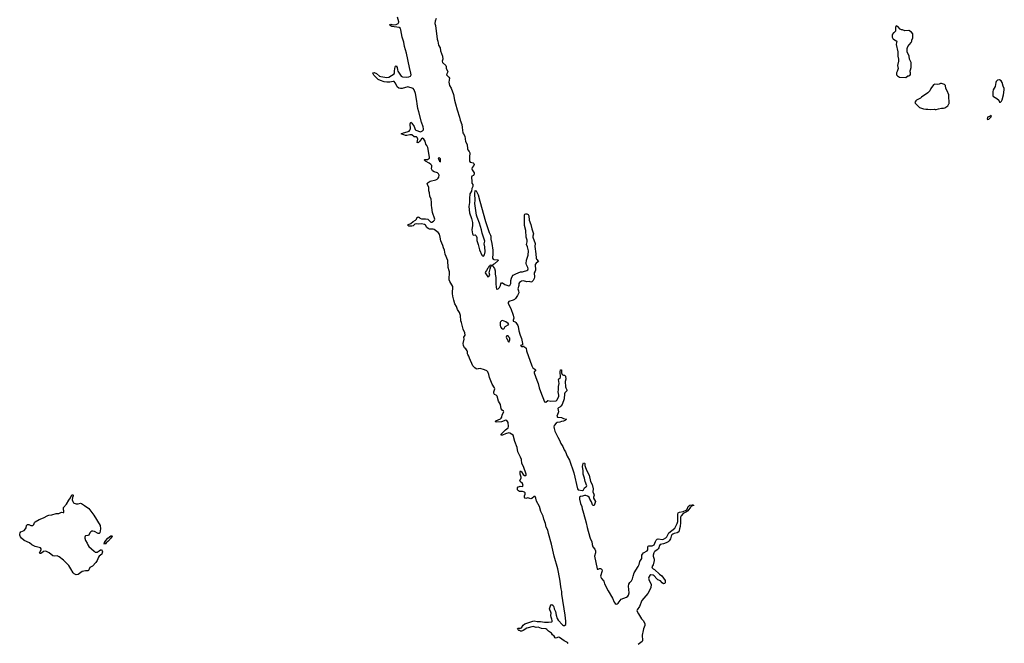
# Model space of a CAD drawing. Header units: inches. Extents: x 1933542 to 2138349, y 524876 to 666658.
# Tile 63 of 81: x 2083398 to 2102103, y 559754 to 571600. Entities that reach past the tile are written whole.
import ezdxf

# ---------------------------------------------------------------- set-up
doc = ezdxf.new("R2010")
doc.units = ezdxf.units.IN
doc.header["$MEASUREMENT"] = 0
for name, color, linetype in [('C0586', 7, 'Continuous'), ('C0595', 7, 'Continuous'), ('C0596', 7, 'Continuous'), ('C0597', 7, 'Continuous'), ('C1506', 7, 'Continuous'), ('C1507', 7, 'Continuous')]:
    doc.layers.add(name, color=color, linetype=linetype)

msp = doc.modelspace()

# ---------------------------------------------------------------- linework, layer by layer
at = {"layer": 'C0586', "color": 6, "elevation": 100}
for points in [[(2084510, 562404), (2084550, 562415), (2084570, 562407), (2084630, 562372), (2084710, 562312), (2084731, 562290), (2084805, 562190), (2084924, 561990), (2084931, 561930), (2084919, 561850), (2084910, 561839), (2084890, 561838), (2084816, 561876), (2084790, 561885), (2084770, 561885), (2084746, 561870), (2084730, 561850), (2084710, 561810), (2084690, 561800), (2084650, 561796), (2084643, 561790), (2084634, 561770), (2084635, 561750), (2084649, 561710), (2084678, 561658), (2084690, 561627), (2084710, 561596), (2084810, 561502), (2084830, 561487), (2084844, 561484), (2084870, 561487), (2084908, 561510), (2084930, 561530), (2084950, 561537), (2084968, 561490), (2084966, 561470), (2084955, 561450), (2084908, 561412), (2084892, 561390), (2084868, 561330), (2084845, 561290), (2084779, 561221), (2084727, 561193), (2084711, 561149), (2084702, 561138), (2084690, 561129), (2084648, 561132), (2084584, 561116), (2084559, 561101), (2084510, 561060), (2084470, 561057), (2084430, 561071), (2084415, 561090), (2084372, 561170), (2084330, 561234), (2084230, 561331), (2084150, 561395), (2084110, 561413), (2084050, 561411), (2084030, 561419), (2083956, 561476), (2083910, 561501), (2083890, 561506), (2083850, 561501), (2083810, 561466), (2083790, 561460), (2083783, 561463), (2083777, 561470), (2083804, 561530), (2083803, 561550), (2083790, 561569), (2083690, 561594), (2083630, 561625), (2083581, 561661), (2083485, 561710), (2083430, 561750), (2083410, 561779), (2083399, 561810), (2083398, 561830), (2083405, 561855), (2083420, 561870), (2083480, 561900), (2083511, 561929), (2083523, 561950), (2083530, 561993), (2083547, 562013), (2083570, 562012), (2083610, 561994), (2083630, 561991), (2083646, 561994), (2083664, 562010), (2083681, 562050), (2083690, 562061), (2083770, 562109), (2083850, 562137), (2083930, 562182), (2083950, 562189), (2084010, 562192), (2084090, 562218), (2084141, 562219), (2084190, 562243), (2084221, 562241), (2084230, 562236), (2084238, 562242), (2084236, 562270), (2084230, 562290), (2084230, 562331), (2084284, 562396), (2084330, 562476), (2084365, 562515), (2084390, 562572), (2084410, 562574), (2084414, 562570), (2084413, 562553), (2084398, 562522), (2084397, 562477), (2084405, 562450), (2084423, 562423), (2084434, 562414), (2084470, 562405)], [(2085010, 561629), (2085005, 561645), (2085009, 561670), (2085033, 561710), (2085070, 561750), (2085130, 561796), (2085150, 561805), (2085156, 561790), (2085130, 561750), (2085118, 561742), (2085110, 561728), (2085070, 561686), (2085039, 561661), (2085030, 561647), (2085015, 561645)]]:
    msp.add_lwpolyline(points, close=True, dxfattribs=at)
at = {"layer": 'C0595', "color": 6, "elevation": 100}
for points in [[(2092962, 560000), (2092950, 559993), (2092930, 559987), (2092910, 559987), (2092890, 559995), (2092883, 560000)], [(2093816, 559750), (2093804, 559770), (2093740, 559800), (2093650, 559864), (2093630, 559870), (2093590, 559851), (2093570, 559858), (2093550, 559891), (2093518, 559918), (2093500, 559950), (2093445, 559985), (2093429, 560000)], [(2095243, 560000), (2095226, 559910), (2095231, 559809), (2095222, 559790), (2095150, 559734)]]:
    msp.add_lwpolyline(points, dxfattribs=at)
at = {"layer": 'C0596', "color": 6, "elevation": 100}
for points in [[(2092883, 560000), (2092868, 560010), (2092863, 560023), (2092853, 560030), (2092861, 560039), (2092910, 560041), (2092930, 560050), (2092964, 560096), (2092997, 560123), (2093143, 560177), (2093170, 560180), (2093230, 560166), (2093290, 560168), (2093370, 560154), (2093444, 560156), (2093510, 560165), (2093514, 560170), (2093514, 560186), (2093510, 560214), (2093492, 560252), (2093485, 560285), (2093493, 560330), (2093490, 560349), (2093467, 560390), (2093463, 560410), (2093467, 560430), (2093490, 560485), (2093507, 560493), (2093510, 560493), (2093530, 560475), (2093546, 560446), (2093554, 560410), (2093577, 560357), (2093588, 560290), (2093610, 560228), (2093630, 560192), (2093710, 560104), (2093730, 560092), (2093748, 560092), (2093771, 560109), (2093775, 560130), (2093774, 560174), (2093761, 560290), (2093700, 560690), (2093697, 560737), (2093685, 560790), (2093658, 560970), (2093618, 561170), (2093550, 561410), (2093499, 561639), (2093441, 561841), (2093430, 561904), (2093399, 561959), (2093388, 562030), (2093358, 562110), (2093342, 562170), (2093298, 562258), (2093270, 562350), (2093213, 562453), (2093203, 562510), (2093190, 562544), (2093170, 562542), (2093130, 562504), (2093110, 562496), (2093072, 562512), (2093050, 562517), (2093010, 562503), (2092992, 562512), (2092985, 562530), (2092987, 562553), (2093002, 562590), (2093001, 562610), (2092990, 562623), (2092970, 562634), (2092950, 562638), (2092890, 562641), (2092872, 562652), (2092856, 562670), (2092852, 562690), (2092855, 562710), (2092870, 562727), (2092890, 562736), (2092903, 562737), (2092950, 562731), (2092965, 562750), (2092951, 562790), (2092904, 562830), (2092900, 562850), (2092925, 562890), (2092924, 562910), (2092903, 562970), (2092903, 563017), (2092910, 563028), (2092930, 563012), (2092964, 562964), (2092990, 562940), (2093010, 562941), (2093015, 562945), (2093020, 562950), (2093019, 562970), (2092970, 563110), (2092940, 563170), (2092930, 563243), (2092914, 563290), (2092858, 563390), (2092848, 563472), (2092805, 563585), (2092770, 563706), (2092743, 563730), (2092710, 563747), (2092690, 563751), (2092626, 563734), (2092570, 563708), (2092545, 563710), (2092543, 563730), (2092628, 563812), (2092678, 563850), (2092686, 563874), (2092675, 563950), (2092667, 563970), (2092650, 563986), (2092630, 563993), (2092550, 563960), (2092450, 563954), (2092433, 563970), (2092442, 563978), (2092530, 564016), (2092547, 564030), (2092556, 564050), (2092565, 564095), (2092597, 564150), (2092590, 564165), (2092564, 564184), (2092544, 564210), (2092532, 564290), (2092491, 564351), (2092467, 564450), (2092450, 564469), (2092420, 564480), (2092410, 564490), (2092406, 564506), (2092406, 564530), (2092426, 564590), (2092419, 564610), (2092376, 564676), (2092324, 564804), (2092310, 564860), (2092290, 564909), (2092273, 564930), (2092226, 564950), (2092147, 564973), (2092109, 564971), (2092090, 564961), (2092070, 564966), (2092046, 564990), (2092023, 565003), (2092004, 565024), (2091940, 565170), (2091929, 565209), (2091910, 565238), (2091906, 565250), (2091906, 565290), (2091900, 565310), (2091871, 565350), (2091850, 565370), (2091830, 565410), (2091825, 565450), (2091839, 565530), (2091835, 565570), (2091858, 565610), (2091856, 565650), (2091821, 565721), (2091791, 565849), (2091777, 565877), (2091770, 565982), (2091750, 566036), (2091716, 566096), (2091697, 566150), (2091665, 566205), (2091645, 566270), (2091626, 566346), (2091618, 566398), (2091624, 566530), (2091610, 566566), (2091569, 566629), (2091558, 566658), (2091561, 566810), (2091559, 566830), (2091537, 566890), (2091530, 567024), (2091483, 567143), (2091470, 567219), (2091446, 567266), (2091435, 567310), (2091397, 567397), (2091388, 567470), (2091370, 567525), (2091350, 567557), (2091270, 567617), (2091250, 567622), (2091183, 567623), (2091155, 567635), (2091135, 567655), (2091110, 567698), (2091090, 567711), (2091030, 567720), (2090970, 567717), (2090930, 567723), (2090906, 567714), (2090870, 567685), (2090850, 567679), (2090790, 567679), (2090772, 567690), (2090785, 567710), (2090830, 567727), (2090870, 567768), (2090916, 567790), (2090934, 567810), (2090944, 567836), (2090970, 567855), (2090990, 567843), (2091002, 567830), (2091030, 567819), (2091110, 567820), (2091150, 567809), (2091173, 567793), (2091210, 567751), (2091230, 567752), (2091259, 567770), (2091279, 567790), (2091284, 567810), (2091240, 567940), (2091230, 568030), (2091219, 568070), (2091221, 568130), (2091213, 568190), (2091190, 568250), (2091183, 568310), (2091172, 568350), (2091173, 568410), (2091144, 568470), (2091140, 568490), (2091156, 568510), (2091194, 568530), (2091302, 568558), (2091330, 568573), (2091350, 568590), (2091363, 568610), (2091365, 568645), (2091355, 568675), (2091334, 568694), (2091270, 568710), (2091239, 568730), (2091221, 568770), (2091229, 568810), (2091225, 568830), (2091210, 568850), (2091177, 568877), (2091110, 568910), (2091085, 568930), (2091085, 568935), (2091097, 568943), (2091150, 568945), (2091166, 568954), (2091180, 568970), (2091182, 568990), (2091150, 569170), (2091133, 569210), (2091116, 569236), (2091100, 569290), (2091078, 569330), (2091050, 569348), (2091030, 569339), (2090996, 569284), (2090970, 569259), (2090950, 569270), (2090959, 569330), (2090950, 569360), (2090934, 569374), (2090890, 569378), (2090850, 569410), (2090833, 569413), (2090810, 569413), (2090750, 569402), (2090730, 569403), (2090695, 569410), (2090645, 569430), (2090692, 569450), (2090761, 569470), (2090795, 569485), (2090810, 569500), (2090822, 569530), (2090818, 569622), (2090821, 569639), (2090830, 569651), (2090850, 569637), (2090890, 569570), (2090912, 569512), (2090923, 569503), (2091010, 569467), (2091051, 569490), (2091068, 569510), (2091069, 569530), (2091062, 569562), (2091030, 569653), (2090981, 569850), (2090960, 569910), (2090950, 570000)], [(2091678, 570000), (2091707, 569890), (2091754, 569750), (2091767, 569690), (2091800, 569610), (2091803, 569550), (2091819, 569450), (2091826, 569430), (2091852, 569390), (2091866, 569286), (2091900, 569230), (2091904, 569150), (2091910, 569130), (2091937, 569097), (2091951, 569070), (2091950, 569050), (2091940, 569010), (2091942, 568910), (2091956, 568896), (2091990, 568890), (2092010, 568881), (2092022, 568870), (2092030, 568850), (2092022, 568830), (2091993, 568790), (2091990, 568770), (2091994, 568750), (2092029, 568690), (2092034, 568670), (2092027, 568653), (2092017, 568643), (2091986, 568630), (2091980, 568610), (2091984, 568524), (2091990, 568497), (2092005, 568470), (2092005, 568430), (2091990, 568394), (2091979, 568341), (2091950, 568291), (2091946, 568270), (2091942, 568230), (2091943, 568130), (2091932, 568050), (2091944, 567930), (2091981, 567821), (2091999, 567750), (2092000, 567690), (2091989, 567610), (2092002, 567530), (2092010, 567506), (2092050, 567512), (2092070, 567492), (2092081, 567461), (2092084, 567404), (2092108, 567330), (2092131, 567230), (2092179, 567130), (2092190, 567116), (2092210, 567111), (2092230, 567136), (2092241, 567190), (2092234, 567286), (2092223, 567343), (2092231, 567390), (2092230, 567410), (2092183, 567543), (2092168, 567610), (2092130, 567734), (2092091, 567851), (2092074, 567890), (2092047, 568110), (2092050, 568170), (2092045, 568290), (2092050, 568354), (2092070, 568352), (2092110, 568271), (2092138, 568150), (2092244, 567764), (2092317, 567557), (2092343, 567510), (2092349, 567490), (2092348, 567432), (2092368, 567348), (2092384, 567224), (2092388, 567150), (2092382, 567070), (2092391, 567051), (2092405, 567045), (2092477, 567037), (2092494, 567030), (2092479, 567021), (2092418, 566962), (2092393, 566950), (2092390, 566942), (2092372, 566930), (2092390, 566918), (2092401, 566901), (2092415, 566875), (2092428, 566830), (2092428, 566768), (2092444, 566704), (2092445, 566590), (2092451, 566510), (2092454, 566490), (2092461, 566481), (2092470, 566478), (2092476, 566484), (2092490, 566488), (2092497, 566503), (2092510, 566513), (2092532, 566550), (2092536, 566584), (2092550, 566601), (2092570, 566601), (2092617, 566570), (2092669, 566550), (2092690, 566545), (2092710, 566552), (2092728, 566590), (2092731, 566649), (2092741, 566690), (2092756, 566724), (2092775, 566745), (2092825, 566775), (2092868, 566790), (2092910, 566811), (2092950, 566810), (2092970, 566814), (2093030, 566834), (2093051, 566849), (2093055, 566870), (2093053, 566890), (2093024, 566944), (2093019, 566970), (2093027, 567033), (2093058, 567130), (2093064, 567210), (2093046, 567286), (2093023, 567330), (2093037, 567383), (2093038, 567410), (2093019, 567470), (2093016, 567596), (2092990, 567690), (2092987, 567873), (2092989, 567891), (2092997, 567903), (2093010, 567911), (2093029, 567911), (2093057, 567897), (2093070, 567872), (2093079, 567790), (2093110, 567711), (2093124, 567630), (2093155, 567550), (2093157, 567530), (2093147, 567490), (2093149, 567470), (2093190, 567350), (2093183, 567290), (2093204, 567150), (2093208, 567068), (2093213, 567050), (2093255, 567010), (2093207, 566973), (2093193, 566950), (2093196, 566844), (2093190, 566821), (2093169, 566790), (2093176, 566710), (2093170, 566682), (2093150, 566643), (2093130, 566620), (2093110, 566615), (2093084, 566624), (2093030, 566623), (2092970, 566640), (2092930, 566631), (2092891, 566610), (2092880, 566590), (2092877, 566550), (2092862, 566490), (2092875, 566450), (2092877, 566410), (2092856, 566364), (2092817, 566303), (2092796, 566284), (2092770, 566272), (2092690, 566250), (2092676, 566230), (2092676, 566210), (2092730, 566111), (2092775, 565990), (2092785, 565930), (2092771, 565890), (2092771, 565871), (2092810, 565859), (2092820, 565850), (2092860, 565790), (2092868, 565770), (2092878, 565690), (2092905, 565605), (2092930, 565545), (2092951, 565449), (2092950, 565426), (2092914, 565410), (2092930, 565394), (2092950, 565394), (2092970, 565402), (2092974, 565394), (2093011, 565370), (2093019, 565359), (2093027, 565310), (2093127, 565027), (2093149, 564989), (2093204, 564950), (2093174, 564910), (2093174, 564890), (2093219, 564750), (2093247, 564690), (2093264, 564610), (2093290, 564535), (2093370, 564344), (2093390, 564336), (2093430, 564367), (2093490, 564353), (2093590, 564363), (2093610, 564381), (2093638, 564450), (2093638, 564470), (2093627, 564530), (2093632, 564572), (2093632, 564630), (2093648, 564690), (2093633, 564767), (2093639, 564781), (2093663, 564797), (2093674, 564810), (2093665, 564910), (2093670, 564952), (2093691, 564950), (2093691, 564890), (2093702, 564862), (2093728, 564848), (2093750, 564847), (2093768, 564828), (2093773, 564770), (2093763, 564730), (2093768, 564628), (2093770, 564610), (2093794, 564570), (2093789, 564550), (2093753, 564510), (2093746, 564494), (2093740, 564400), (2093702, 564290), (2093681, 564259), (2093659, 564241), (2093632, 564230), (2093624, 564216), (2093632, 564150), (2093629, 564130), (2093603, 564070), (2093616, 564050), (2093690, 564046), (2093730, 564023), (2093783, 564010), (2093774, 564006), (2093764, 563990), (2093730, 563972), (2093690, 563969), (2093662, 563958), (2093610, 563949), (2093590, 563936), (2093553, 563890), (2093548, 563868), (2093553, 563833), (2093567, 563787), (2093620, 563670), (2093654, 563610), (2093679, 563550), (2093718, 563490), (2093741, 563430), (2093769, 563389), (2093797, 563310), (2093840, 563230), (2093923, 562990), (2093992, 562690), (2094010, 562670), (2094090, 562654), (2094109, 562670), (2094130, 562706), (2094150, 562724), (2094165, 562730), (2094174, 562746), (2094142, 562830), (2094129, 562890), (2094102, 562970), (2094100, 563030), (2094088, 563110), (2094101, 563170), (2094110, 563185), (2094130, 563179), (2094134, 563170), (2094133, 563130), (2094139, 563110), (2094164, 563044), (2094213, 562950), (2094242, 562830), (2094276, 562770), (2094293, 562690), (2094287, 562630), (2094306, 562590), (2094309, 562570), (2094299, 562530), (2094299, 562510), (2094334, 562450), (2094320, 562390), (2094310, 562372), (2094290, 562372), (2094282, 562382), (2094260, 562440), (2094231, 562490), (2094215, 562530), (2094187, 562550), (2094150, 562564), (2094130, 562562), (2094090, 562547), (2094050, 562543), (2094035, 562530), (2094030, 562510), (2094031, 562490), (2094054, 562410), (2094079, 562350), (2094084, 562310), (2094098, 562270), (2094138, 562110), (2094162, 562042), (2094177, 561957), (2094230, 561771), (2094244, 561730), (2094265, 561690), (2094273, 561630), (2094287, 561590), (2094322, 561542), (2094337, 561510), (2094335, 561470), (2094315, 561410), (2094367, 561170), (2094370, 561164), (2094390, 561164), (2094410, 561173), (2094430, 561175), (2094446, 561166), (2094455, 561155), (2094460, 561130), (2094433, 561030), (2094438, 561010), (2094450, 560987), (2094493, 560933), (2094510, 560883), (2094574, 560754), (2094659, 560610), (2094690, 560533), (2094710, 560508), (2094730, 560498), (2094750, 560503), (2094765, 560515), (2094804, 560570), (2094826, 560590), (2094927, 560633), (2094949, 560651), (2094964, 560670), (2094974, 560714), (2094962, 560838), (2094970, 560877), (2094990, 560910), (2095018, 560942), (2095039, 560981), (2095050, 561031), (2095070, 561090), (2095150, 561211), (2095166, 561254), (2095177, 561310), (2095214, 561366), (2095218, 561430), (2095227, 561450), (2095250, 561476), (2095318, 561510), (2095330, 561530), (2095332, 561588), (2095340, 561600), (2095351, 561609), (2095412, 561608), (2095450, 561624), (2095476, 561690), (2095488, 561712), (2095510, 561734), (2095530, 561742), (2095610, 561729), (2095630, 561731), (2095670, 561755), (2095690, 561776), (2095717, 561830), (2095731, 561850), (2095841, 561939), (2095891, 562029), (2095901, 562070), (2095901, 562210), (2095910, 562233), (2095932, 562248), (2095999, 562261), (2096057, 562283), (2096076, 562304), (2096097, 562350), (2096130, 562376), (2096170, 562385), (2096185, 562385), (2096200, 562380), (2096204, 562370), (2096163, 562357), (2096140, 562340), (2096093, 562270), (2096067, 562250), (2096001, 562219), (2095963, 562177), (2095952, 562148), (2095954, 562050), (2095947, 561973), (2095932, 561930), (2095922, 561870), (2095890, 561850), (2095830, 561840), (2095804, 561830), (2095786, 561814), (2095772, 561790), (2095761, 561739), (2095738, 561702), (2095717, 561683), (2095679, 561661), (2095630, 561642), (2095567, 561630), (2095551, 561610), (2095541, 561570), (2095530, 561550), (2095510, 561528), (2095462, 561498), (2095452, 561488), (2095446, 561474), (2095432, 561430), (2095431, 561410), (2095451, 561350), (2095453, 561327), (2095434, 561246), (2095409, 561210), (2095411, 561190), (2095429, 561170), (2095458, 561158), (2095550, 561070), (2095597, 561037), (2095658, 560950), (2095663, 560910), (2095652, 560888), (2095630, 560886), (2095603, 560903), (2095570, 560944), (2095523, 560963), (2095499, 560979), (2095453, 561033), (2095430, 561050), (2095390, 561052), (2095370, 561041), (2095349, 561010), (2095346, 560990), (2095356, 560950), (2095383, 560903), (2095393, 560870), (2095385, 560815), (2095371, 560770), (2095330, 560701), (2095219, 560570), (2095170, 560455), (2095126, 560390), (2095124, 560370), (2095156, 560316), (2095189, 560249), (2095210, 560218), (2095242, 560190), (2095272, 560128), (2095275, 560110), (2095271, 560091), (2095249, 560031), (2095243, 560000)], [(2093429, 560000), (2093410, 560018), (2093390, 560028), (2093310, 560034), (2093250, 560058), (2093210, 560055), (2093150, 560073), (2093035, 560045), (2092962, 560000)]]:
    msp.add_lwpolyline(points, dxfattribs=at)
for points in [[(2091370, 568973), (2091349, 568971), (2091370, 568912), (2091390, 568898), (2091390, 568954), (2091379, 568970)], [(2092350, 566935), (2092330, 566934), (2092324, 566916), (2092310, 566909), (2092306, 566894), (2092290, 566878), (2092266, 566834), (2092246, 566810), (2092242, 566790), (2092250, 566771), (2092290, 566718), (2092310, 566725), (2092329, 566750), (2092317, 566790), (2092333, 566867), (2092348, 566912), (2092366, 566930)], [(2092570, 565888), (2092550, 565879), (2092530, 565859), (2092526, 565850), (2092525, 565790), (2092530, 565768), (2092550, 565740), (2092570, 565726), (2092586, 565726), (2092590, 565722), (2092604, 565736), (2092622, 565770), (2092688, 565810), (2092678, 565830), (2092630, 565862)], [(2092670, 565595), (2092650, 565594), (2092645, 565590), (2092639, 565570), (2092650, 565538), (2092663, 565523), (2092670, 565492), (2092685, 565485), (2092690, 565474), (2092706, 565510), (2092706, 565550), (2092688, 565568), (2092686, 565590)]]:
    msp.add_lwpolyline(points, close=True, dxfattribs=at)
at = {"layer": 'C0597', "color": 6}
for points, elevation in [([(2090950, 570000), (2090945, 570050), (2090917, 570197), (2090894, 570270), (2090873, 570293), (2090770, 570327), (2090664, 570296), (2090630, 570295), (2090602, 570302), (2090578, 570318), (2090569, 570329), (2090530, 570401), (2090510, 570423), (2090490, 570424), (2090432, 570412), (2090374, 570414), (2090322, 570422), (2090250, 570443), (2090210, 570465), (2090186, 570486), (2090125, 570545), (2090110, 570570), (2090107, 570593), (2090130, 570598), (2090175, 570575), (2090235, 570530), (2090259, 570519), (2090370, 570499), (2090410, 570508), (2090513, 570570), (2090518, 570590), (2090517, 570630), (2090530, 570702), (2090540, 570720), (2090550, 570726), (2090570, 570691), (2090574, 570650), (2090584, 570624), (2090647, 570530), (2090670, 570513), (2090750, 570510), (2090790, 570515), (2090821, 570530), (2090833, 570550), (2090830, 570583), (2090803, 570690), (2090745, 570965), (2090706, 571090), (2090693, 571170), (2090664, 571270), (2090641, 571410), (2090632, 571430), (2090609, 571449), (2090467, 571470), (2090436, 571490), (2090436, 571496), (2090427, 571510), (2090448, 571512), (2090490, 571503), (2090550, 571508), (2090586, 571530), (2090599, 571550), (2090599, 571559), (2090578, 571650)], 100), ([(2091310, 571620), (2091290, 571569), (2091287, 571530), (2091298, 571490), (2091302, 571430), (2091324, 571290), (2091327, 571230), (2091342, 571190), (2091356, 571116), (2091383, 571063), (2091395, 571010), (2091428, 570910), (2091437, 570850), (2091425, 570810), (2091429, 570790), (2091493, 570730), (2091501, 570710), (2091501, 570670), (2091528, 570628), (2091531, 570609), (2091513, 570570), (2091509, 570550), (2091551, 570511), (2091560, 570490), (2091553, 570413), (2091565, 570350), (2091597, 570297), (2091639, 570179), (2091659, 570070), (2091678, 570000)], 100), ([(2100000, 571348), (2099977, 571323), (2099971, 571310), (2099971, 571270), (2099994, 571230), (2100000, 571227)], 200)]:
    msp.add_lwpolyline(points, dxfattribs=dict(at, elevation=elevation))
at = {"layer": 'C1506', "color": 6, "elevation": 200}
msp.add_lwpolyline([(2100424, 570000), (2100490, 569932), (2100565, 569905), (2100610, 569898), (2100650, 569903), (2100704, 569896), (2100770, 569898), (2100790, 569892), (2100810, 569892), (2100850, 569905), (2100910, 569922), (2100950, 569921), (2100973, 569927), (2101030, 569962), (2101049, 570000)], dxfattribs=at)
msp.add_lwpolyline([(2101850, 569778), (2101834, 569770), (2101822, 569758), (2101785, 569750), (2101774, 569710), (2101790, 569702), (2101806, 569710), (2101850, 569754), (2101858, 569770), (2101855, 569775)], close=True, dxfattribs=at)
at = {"layer": 'C1507', "color": 6, "elevation": 200}
for points in [[(2100000, 571227), (2100030, 571214), (2100062, 571190), (2100052, 571168), (2100051, 571130), (2100079, 570990), (2100078, 570910), (2100091, 570851), (2100091, 570811), (2100071, 570730), (2100085, 570670), (2100065, 570615), (2100052, 570590), (2100053, 570553), (2100072, 570532), (2100110, 570506), (2100230, 570505), (2100270, 570531), (2100290, 570532), (2100310, 570542), (2100320, 570560), (2100322, 570590), (2100315, 570610), (2100315, 570630), (2100318, 570650), (2100335, 570690), (2100333, 570790), (2100302, 570850), (2100295, 570910), (2100259, 570990), (2100255, 571050), (2100268, 571090), (2100336, 571164), (2100347, 571193), (2100348, 571212), (2100367, 571253), (2100362, 571330), (2100342, 571362), (2100290, 571394), (2100210, 571388), (2100167, 571407), (2100148, 571408), (2100123, 571423), (2100078, 571470), (2100050, 571486), (2100034, 571450), (2100038, 571438), (2100035, 571385), (2100019, 571361), (2100002, 571350), (2100000, 571348)], [(2101049, 570000), (2101054, 570010), (2101057, 570057), (2101049, 570111), (2101049, 570170), (2101015, 570250), (2100989, 570290), (2100987, 570347), (2100966, 570370), (2100910, 570388), (2100890, 570388), (2100866, 570374), (2100834, 570366), (2100786, 570374), (2100758, 570362), (2100708, 570292), (2100686, 570250), (2100651, 570210), (2100530, 570129), (2100510, 570109), (2100432, 570070), (2100420, 570060), (2100402, 570030), (2100410, 570014), (2100424, 570000)]]:
    msp.add_lwpolyline(points, dxfattribs=at)
msp.add_lwpolyline([(2102010, 570458), (2101971, 570449), (2101950, 570428), (2101941, 570410), (2101931, 570330), (2101891, 570269), (2101884, 570230), (2101884, 570170), (2101887, 570150), (2101898, 570138), (2101961, 570101), (2101999, 570070), (2102010, 570034), (2102030, 570034), (2102050, 570052), (2102065, 570075), (2102089, 570170), (2102103, 570270), (2102101, 570290), (2102080, 570340), (2102065, 570405), (2102040, 570440)], close=True, dxfattribs=at)

doc.saveas('drawing.dxf')
